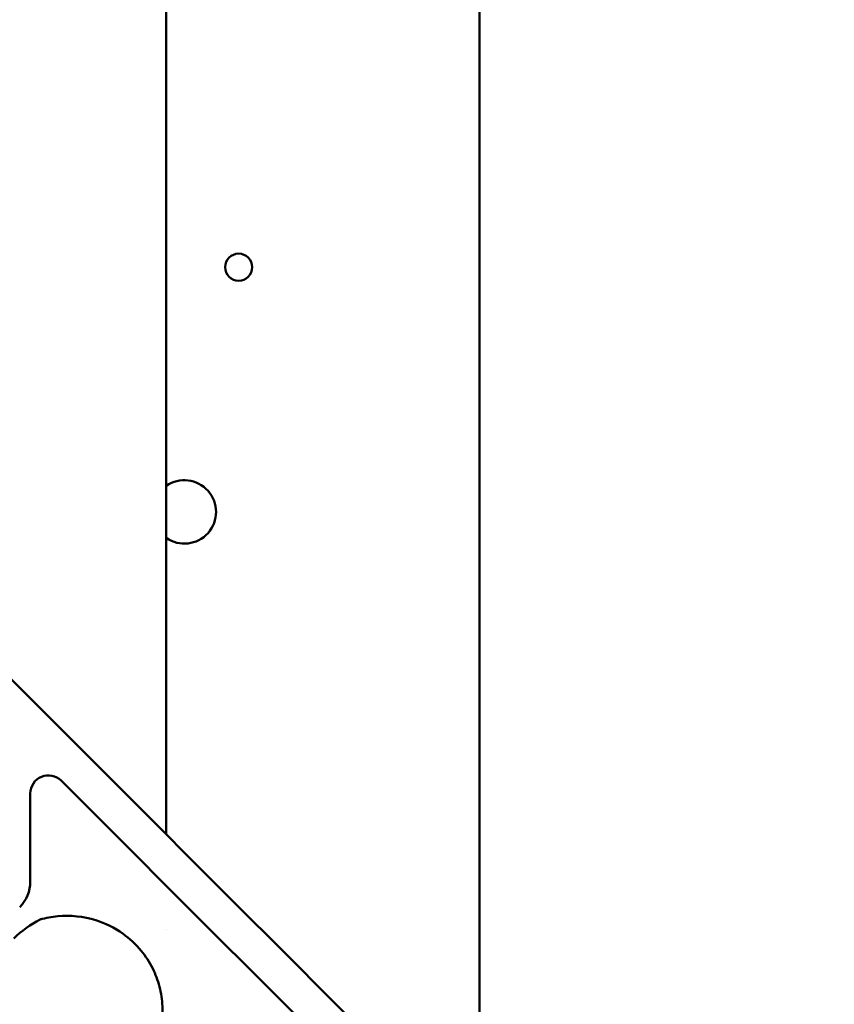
# Model space of a CAD drawing. Header units: millimetres. Extents: x 0 to 14369, y -869 to 2970.
# Tile 256 of 256: x 2140 to 2185, y 171 to 225. Entities that reach past the tile are written whole.
import ezdxf

# ---------------------------------------------------------------- set-up
doc = ezdxf.new("R2010")
doc.units = ezdxf.units.MM
doc.header["$LTSCALE"] = 10
doc.layers.add('Detailumgrenzung (ISO)', color=7, linetype='Continuous', lineweight=25)
doc.layers.add('Sichtbar (ISO)', color=7, linetype='Continuous', lineweight=50)

# ---------------------------------------------------------------- blocks, each defined once
blk = doc.blocks.new('2DDetail3')
at = {"layer": 'Detailumgrenzung (ISO)'}
blk.add_circle((191.4219, 29.8398), 30.9875, dxfattribs=at)

msp = doc.modelspace()

# ---------------------------------------------------------------- linework, layer by layer
at = {"layer": 'Sichtbar (ISO)'}
for p, q in [((2165.818, 644.035), (2165.818, 159.734)), ((2148.518, 231.424), (2148.518, 218.344)), ((2148.518, 217.102), (2148.518, 218.344)), ((2148.518, 217.037), (2148.518, 217.102)), ((2148.518, 217.037), (2148.518, 216.209)), ((2148.518, 180.098), (2148.518, 216.209)), ((2129.428, 199.187), (2144.278, 184.338)), ((2144.89, 183.726), (2144.278, 184.338)), ((2144.89, 183.726), (2153.156, 175.46)), ((2142.863, 182.924), (2142.725, 183.062)), ((2142.863, 182.924), (2143.476, 182.311)), ((2141.018, 182.355), (2141.018, 177.499)), ((2151.742, 174.045), (2143.476, 182.311)), ((2153.156, 175.46), (2154.177, 174.439)), ((2148.518, 174.857), (2148.518, 174.858)), ((2154.177, 174.439), (2158.494, 170.121)), ((2152.762, 173.025), (2151.742, 174.045)), ((2156.201, 169.586), (2152.762, 173.025))]:
    msp.add_line(p, q, dxfattribs=at)
msp.add_circle((2152.518, 211.385), 0.75, dxfattribs=at)
for centre, radius, start, end in [((2149.518, 197.885), 1.75, 235.1501, 124.8499), ((2149.518, 197.885), 1.75, 235.1501, 124.8499), ((2142.018, 182.355), 1, 45, 180), ((2139.018, 177.499), 2, 315, 0), ((2144.053, 170.42), 5.567, 116.5238, 135)]:
    msp.add_arc(centre, radius, start, end, dxfattribs=at)
msp.add_ellipse((2143.707, 180.666), major_axis=(0.707, 0.707), ratio=0.57735, start_param=0.000003, end_param=0.000015, dxfattribs=at)
for points, knots in [([(2147.181, 167.215), (2147.353, 167.43), (2147.515, 167.667), (2147.788, 168.156), (2147.903, 168.405), (2148.078, 168.885), (2148.145, 169.112), (2148.282, 169.75), (2148.322, 170.185), (2148.293, 170.98), (2148.237, 171.351), (2148.055, 172.052), (2147.927, 172.388), (2147.595, 173.058), (2147.378, 173.386), (2146.838, 174.044), (2146.498, 174.355), (2145.666, 174.951), (2145.154, 175.198), (2143.947, 175.575), (2143.234, 175.647), (2142.207, 175.55), (2141.881, 175.49), (2141.561, 175.398)], [0, 0, 0, 0, 0.100344, 0.100344, 0.190359, 0.190359, 0.263987, 0.263987, 0.391398, 0.391398, 0.502847, 0.502847, 0.616713, 0.616713, 0.752373, 0.752373, 0.92769, 0.92769, 1.163607, 1.163607, 1.475785, 1.475785, 1.620966, 1.620966, 1.620966, 1.620966]), ([(2141.595, 175.424), (2141.592, 175.42), (2141.589, 175.417), (2141.58, 175.409), (2141.574, 175.404), (2141.567, 175.401)], [-0.090389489, -0.090389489, -0.090389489, -0.090389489, -0.087020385, -0.087020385, -0.080997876, -0.080997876, -0.080997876, -0.080997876])]:
    msp.add_open_spline(points, degree=3, knots=knots, dxfattribs=at)

# ---------------------------------------------------------------- block references
at = {"layer": 'Detailumgrenzung (ISO)', "xscale": 10, "yscale": 10, "zscale": 10}
msp.add_blockref('2DDetail3', (0, 0), dxfattribs=at)

doc.saveas('drawing.dxf')
